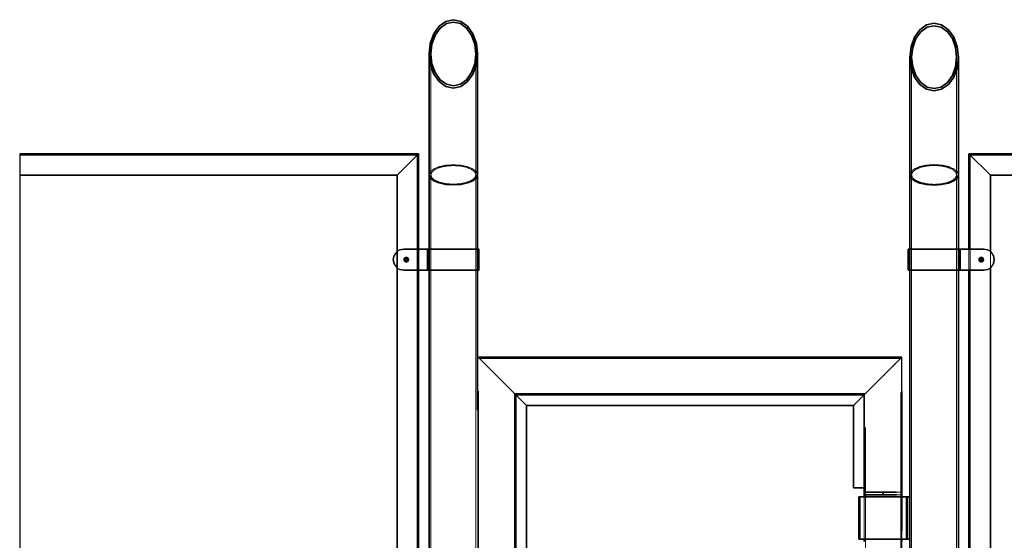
# Model space of a CAD drawing. Header units: millimetres. Extents: x 87190 to 157510, y -45248 to -22739.
# Tile 5 of 20: x 87373 to 89696, y -30860 to -29631. Entities that reach past the tile are written whole.
import ezdxf

# ---------------------------------------------------------------- set-up
doc = ezdxf.new("R2010")
doc.units = ezdxf.units.MM
doc.header["$LTSCALE"] = 5
for name, pattern in [('HIDDEN', [0.375, 0.25, -0.125]), ('XKITLINE00', [0]), ('XKITLINE01', [4, 1, -1, 1, -1])]:
    doc.linetypes.add(name, pattern=pattern)
doc.layers.add('S-NUEVA', color=3, linetype='Continuous', lineweight=35)
doc.layers.add('S-PRI-OCU', color=30, linetype='HIDDEN', lineweight=9)

msp = doc.modelspace()

# ---------------------------------------------------------------- linework, layer by layer
at = {"color": 3, "linetype": 'XKITLINE00'}
for p, q in [((88430.5, -29648.2), (88427.3, -29651.4)), ((89564.2, -29655.9), (89560.8, -29659.3)), ((88345.2, -29733.5), (88341.6, -29737.1)), ((88341.6, -29737.1), (88341.6, -29737.1)), ((89479.3, -29740.7), (89475.7, -29744.3)), ((89475.7, -29744.3), (89475.7, -29744.3)), ((88429.6, -29777.4), (88429.4, -29777.6))]:
    msp.add_line(p, q, dxfattribs=at)
at = {"ltscale": 5}
for p, q in [((87372.9, -29947.6), (87372.9, -30888)), ((89454.2, -32527.6), (89454.2, -30427.6))]:
    msp.add_line(p, q, dxfattribs=at)
at = {"linetype": 'XKITLINE00'}
for centre, start, end in [((88279.2, -30197.6), 112.5, 157.5), ((89646.8, -30197.6), 22.5, 67.5), ((88279.2, -30197.6), 202.5, 247.5), ((89646.8, -30197.6), 292.5, 337.5)]:
    msp.add_arc(centre, 25, start, end, dxfattribs=at)
at = {"color": 134, "linetype": 'XKITLINE01'}
for centre, start, end in [((88279.2, -30197.6), 112.5, 157.5), ((89646.8, -30197.6), 22.5, 67.5), ((88279.2, -30197.6), 202.5, 247.5), ((89646.8, -30197.6), 292.5, 337.5)]:
    msp.add_arc(centre, 25, start, end, dxfattribs=at)
at = {"color": 8, "linetype": 'Continuous'}
for points in [[(88291.9, -30197.9), (88278, -30195.5), (88277.9, -30195.8)], [(88291.9, -30197.9), (88278.1, -30195.2), (88278, -30195.5)], [(88291.9, -30197.9), (88278.2, -30194.8), (88278.1, -30195.2)], [(88291.9, -30197.9), (88278.4, -30194.5), (88278.2, -30194.8)], [(88291.9, -30197.9), (88278.5, -30194.2), (88278.4, -30194.5)], [(88291.9, -30197.9), (88278.7, -30193.9), (88278.5, -30194.2)], [(88291.9, -30197.9), (88278.9, -30193.6), (88278.7, -30193.9)], [(88291.9, -30197.9), (88279.1, -30193.3), (88278.9, -30193.6)], [(88291.9, -30197.9), (88279.3, -30193), (88279.1, -30193.3)], [(88291.9, -30197.9), (88279.5, -30192.8), (88279.3, -30193)], [(88291.9, -30197.9), (88279.8, -30192.5), (88279.5, -30192.8)], [(88291.9, -30197.9), (88280, -30192.3), (88279.8, -30192.5)], [(88291.9, -30197.9), (88280.3, -30192.1), (88280, -30192.3)], [(88291.9, -30197.9), (88280.5, -30191.9), (88280.3, -30192.1)], [(88291.9, -30197.9), (88280.8, -30191.7), (88280.5, -30191.9)], [(88291.9, -30197.9), (88281.1, -30191.5), (88280.8, -30191.7)], [(88291.9, -30197.9), (88281.4, -30191.3), (88281.1, -30191.5)], [(88291.9, -30197.9), (88281.7, -30191.1), (88281.4, -30191.3)], [(88291.9, -30197.9), (88282.1, -30191), (88281.7, -30191.1)], [(88291.9, -30197.9), (88282.4, -30190.9), (88282.1, -30191)], [(88291.9, -30197.9), (88282.7, -30190.8), (88282.4, -30190.9)], [(88291.9, -30197.9), (88283, -30190.7), (88282.7, -30190.8)], [(88291.9, -30197.9), (88283.4, -30190.6), (88283, -30190.7)], [(88291.9, -30197.9), (88283.7, -30190.5), (88283.4, -30190.6)], [(88291.9, -30197.9), (88284.1, -30190.5), (88283.7, -30190.5)], [(88291.9, -30197.9), (88284.4, -30190.5), (88284.1, -30190.5)], [(88291.9, -30197.9), (88284.8, -30190.5), (88284.4, -30190.5)], [(88291.9, -30197.9), (88285.1, -30190.5), (88284.8, -30190.5)], [(88291.9, -30197.9), (88285.5, -30190.5), (88285.1, -30190.5)], [(88291.9, -30197.9), (88285.8, -30190.5), (88285.5, -30190.5)], [(88291.9, -30197.9), (88286.2, -30190.6), (88285.8, -30190.5)], [(88291.9, -30197.9), (88286.5, -30190.7), (88286.2, -30190.6)], [(88291.9, -30197.9), (88286.8, -30190.8), (88286.5, -30190.7)], [(88291.9, -30197.9), (88287.2, -30190.9), (88286.8, -30190.8)], [(88291.9, -30197.9), (88287.5, -30191), (88287.2, -30190.9)], [(88291.9, -30197.9), (88287.8, -30191.1), (88287.5, -30191)], [(88291.9, -30197.9), (88288.1, -30191.3), (88287.8, -30191.1)], [(88291.9, -30197.9), (88288.4, -30191.5), (88288.1, -30191.3)], [(88291.9, -30197.9), (88288.7, -30191.7), (88288.4, -30191.5)], [(88291.9, -30197.9), (88289, -30191.9), (88288.7, -30191.7)], [(88291.9, -30197.9), (88289.3, -30192.1), (88289, -30191.9)], [(88291.9, -30197.9), (88289.5, -30192.3), (88289.3, -30192.1)], [(88291.9, -30197.9), (88289.8, -30192.5), (88289.5, -30192.3)], [(88291.9, -30197.9), (88290, -30192.8), (88289.8, -30192.5)], [(88291.9, -30197.9), (88290.3, -30193), (88290, -30192.8)], [(88291.9, -30197.9), (88290.5, -30193.3), (88290.3, -30193)], [(88291.9, -30197.9), (88290.7, -30193.6), (88290.5, -30193.3)], [(88291.9, -30197.9), (88290.9, -30193.9), (88290.7, -30193.6)], [(88291.9, -30197.9), (88291, -30194.2), (88290.9, -30193.9)], [(88291.9, -30197.9), (88291.2, -30194.5), (88291, -30194.2)], [(88291.9, -30197.9), (88291.3, -30194.8), (88291.2, -30194.5)], [(88291.9, -30197.9), (88291.5, -30195.2), (88291.3, -30194.8)], [(88291.9, -30197.9), (88291.6, -30195.5), (88291.5, -30195.2)], [(88291.9, -30197.9), (88291.7, -30195.8), (88291.6, -30195.5)], [(89634.1, -30197.2), (89642.6, -30190.6), (89642.3, -30190.5)], [(89634.1, -30197.2), (89642.3, -30190.5), (89641.9, -30190.5)], [(89634.1, -30197.2), (89641.9, -30190.5), (89641.6, -30190.5)], [(89634.1, -30197.2), (89641.6, -30190.5), (89641.2, -30190.5)], [(89634.1, -30197.2), (89641.2, -30190.5), (89640.9, -30190.5)], [(89634.1, -30197.2), (89640.9, -30190.5), (89640.5, -30190.5)], [(89634.1, -30197.2), (89640.5, -30190.5), (89640.2, -30190.5)], [(89634.1, -30197.2), (89640.2, -30190.5), (89639.8, -30190.6)], [(89634.1, -30197.2), (89643, -30190.7), (89642.6, -30190.6)], [(89634.1, -30197.2), (89639.8, -30190.6), (89639.5, -30190.7)], [(89634.1, -30197.2), (89643.3, -30190.8), (89643, -30190.7)], [(89634.1, -30197.2), (89639.5, -30190.7), (89639.2, -30190.8)], [(89634.1, -30197.2), (89643.6, -30190.9), (89643.3, -30190.8)], [(89634.1, -30197.2), (89639.2, -30190.8), (89638.8, -30190.9)], [(89634.1, -30197.2), (89644, -30191), (89643.6, -30190.9)], [(89634.1, -30197.2), (89638.8, -30190.9), (89638.5, -30191)], [(89634.1, -30197.2), (89644.3, -30191.1), (89644, -30191)], [(89634.1, -30197.2), (89638.5, -30191), (89638.2, -30191.1)], [(89634.1, -30197.2), (89644.6, -30191.3), (89644.3, -30191.1)], [(89634.1, -30197.2), (89638.2, -30191.1), (89637.9, -30191.3)], [(89634.1, -30197.2), (89644.9, -30191.5), (89644.6, -30191.3)], [(89634.1, -30197.2), (89637.9, -30191.3), (89637.6, -30191.5)], [(89634.1, -30197.2), (89645.2, -30191.7), (89644.9, -30191.5)], [(89634.1, -30197.2), (89637.6, -30191.5), (89637.3, -30191.7)], [(89634.1, -30197.2), (89645.5, -30191.9), (89645.2, -30191.7)], [(89634.1, -30197.2), (89637.3, -30191.7), (89637, -30191.9)], [(89634.1, -30197.2), (89645.7, -30192.1), (89645.5, -30191.9)], [(89634.1, -30197.2), (89637, -30191.9), (89636.7, -30192.1)], [(89634.1, -30197.2), (89646, -30192.3), (89645.7, -30192.1)], [(89634.1, -30197.2), (89636.7, -30192.1), (89636.5, -30192.3)], [(89634.1, -30197.2), (89646.3, -30192.5), (89646, -30192.3)], [(89634.1, -30197.2), (89636.5, -30192.3), (89636.2, -30192.5)], [(89634.1, -30197.2), (89646.5, -30192.8), (89646.3, -30192.5)], [(89634.1, -30197.2), (89636.2, -30192.5), (89636, -30192.8)], [(89634.1, -30197.2), (89646.7, -30193), (89646.5, -30192.8)], [(89634.1, -30197.2), (89636, -30192.8), (89635.7, -30193)], [(89634.1, -30197.2), (89646.9, -30193.3), (89646.7, -30193)], [(89634.1, -30197.2), (89635.7, -30193), (89635.5, -30193.3)], [(89634.1, -30197.2), (89647.1, -30193.6), (89646.9, -30193.3)], [(89634.1, -30197.2), (89635.5, -30193.3), (89635.3, -30193.6)], [(89634.1, -30197.2), (89647.3, -30193.9), (89647.1, -30193.6)], [(89634.1, -30197.2), (89635.3, -30193.6), (89635.1, -30193.9)], [(89634.1, -30197.2), (89647.5, -30194.2), (89647.3, -30193.9)], [(89634.1, -30197.2), (89635.1, -30193.9), (89635, -30194.2)], [(89634.1, -30197.2), (89647.7, -30194.5), (89647.5, -30194.2)], [(89634.1, -30197.2), (89635, -30194.2), (89634.8, -30194.5)], [(89634.1, -30197.2), (89647.8, -30194.8), (89647.7, -30194.5)], [(89634.1, -30197.2), (89634.8, -30194.5), (89634.7, -30194.8)], [(89634.1, -30197.2), (89647.9, -30195.2), (89647.8, -30194.8)], [(89634.1, -30197.2), (89634.7, -30194.8), (89634.5, -30195.2)], [(89634.1, -30197.2), (89648, -30195.5), (89647.9, -30195.2)], [(89634.1, -30197.2), (89634.5, -30195.2), (89634.4, -30195.5)], [(89634.1, -30197.2), (89648.1, -30195.8), (89648, -30195.5)], [(89634.1, -30197.2), (89634.4, -30195.5), (89634.3, -30195.8)], [(88291.9, -30197.9), (88277.8, -30196.2), (88277.7, -30196.5)], [(88291.9, -30197.9), (88277.7, -30196.5), (88277.7, -30196.9)], [(88291.9, -30197.9), (88277.7, -30196.9), (88277.7, -30197.2)], [(88291.9, -30197.9), (88277.7, -30197.2), (88277.7, -30197.6)], [(88291.9, -30197.9), (88277.7, -30197.6), (88277.7, -30197.9)], [(88291.9, -30197.9), (88277.7, -30197.9), (88277.7, -30198.2)], [(88291.9, -30197.9), (88277.7, -30198.2), (88277.7, -30198.6)], [(88291.9, -30197.9), (88277.7, -30198.6), (88277.8, -30198.9)], [(88291.9, -30197.9), (88277.9, -30195.8), (88277.8, -30196.2)], [(88291.9, -30197.9), (88277.8, -30198.9), (88277.9, -30199.3)], [(88291.9, -30197.9), (88277.9, -30199.3), (88278, -30199.6)], [(88291.9, -30197.9), (88278, -30199.6), (88278.1, -30199.9)], [(88291.9, -30197.9), (88278.1, -30199.9), (88278.2, -30200.3)], [(88291.9, -30197.9), (88278.2, -30200.3), (88278.4, -30200.6)], [(88291.9, -30197.9), (88278.4, -30200.6), (88278.5, -30200.9)], [(88291.9, -30197.9), (88278.5, -30200.9), (88278.7, -30201.2)], [(88291.9, -30197.9), (88278.7, -30201.2), (88278.9, -30201.5)], [(88291.9, -30197.9), (88278.9, -30201.5), (88279.1, -30201.8)], [(88291.9, -30197.9), (88279.1, -30201.8), (88279.3, -30202.1)], [(88291.9, -30197.9), (88279.3, -30202.1), (88279.5, -30202.3)], [(88291.9, -30197.9), (88279.5, -30202.3), (88279.8, -30202.6)], [(88291.9, -30197.9), (88279.8, -30202.6), (88280, -30202.8)], [(88291.9, -30197.9), (88280, -30202.8), (88280.3, -30203)], [(88291.9, -30197.9), (88280.3, -30203), (88280.5, -30203.3)], [(88291.9, -30197.9), (88280.5, -30203.3), (88280.8, -30203.5)], [(88291.9, -30197.9), (88280.8, -30203.5), (88281.1, -30203.6)], [(88291.9, -30197.9), (88281.1, -30203.6), (88281.4, -30203.8)], [(88291.9, -30197.9), (88281.4, -30203.8), (88281.7, -30204)], [(88291.9, -30197.9), (88281.7, -30204), (88282.1, -30204.1)], [(88291.9, -30197.9), (88282.1, -30204.1), (88282.4, -30204.2)], [(88291.9, -30197.9), (88282.4, -30204.2), (88282.7, -30204.3)], [(88291.9, -30197.9), (88282.7, -30204.3), (88283, -30204.4)], [(88291.9, -30197.9), (88283, -30204.4), (88283.4, -30204.5)], [(88291.9, -30197.9), (88283.4, -30204.5), (88283.7, -30204.6)], [(88291.9, -30197.9), (88283.7, -30204.6), (88284.1, -30204.6)], [(88291.9, -30197.9), (88284.1, -30204.6), (88284.4, -30204.6)], [(88291.9, -30197.9), (88284.4, -30204.6), (88284.8, -30204.7)], [(88291.9, -30197.9), (88284.8, -30204.7), (88285.1, -30204.6)], [(88291.9, -30197.9), (88285.1, -30204.6), (88285.5, -30204.6)], [(88291.9, -30197.9), (88285.5, -30204.6), (88285.8, -30204.6)], [(88291.9, -30197.9), (88285.8, -30204.6), (88286.2, -30204.5)], [(88291.9, -30197.9), (88286.2, -30204.5), (88286.5, -30204.4)], [(88291.9, -30197.9), (88286.5, -30204.4), (88286.8, -30204.3)], [(88291.9, -30197.9), (88286.8, -30204.3), (88287.2, -30204.2)], [(88291.9, -30197.9), (88287.2, -30204.2), (88287.5, -30204.1)], [(88291.9, -30197.9), (88287.5, -30204.1), (88287.8, -30204)], [(88291.9, -30197.9), (88287.8, -30204), (88288.1, -30203.8)], [(88291.9, -30197.9), (88288.1, -30203.8), (88288.4, -30203.6)], [(88291.9, -30197.9), (88288.4, -30203.6), (88288.7, -30203.5)], [(88291.9, -30197.9), (88288.7, -30203.5), (88289, -30203.3)], [(88291.9, -30197.9), (88289, -30203.3), (88289.3, -30203)], [(88291.9, -30197.9), (88289.3, -30203), (88289.5, -30202.8)], [(88291.9, -30197.9), (88289.5, -30202.8), (88289.8, -30202.6)], [(88291.9, -30197.9), (88289.8, -30202.6), (88290, -30202.3)], [(88291.9, -30197.9), (88290, -30202.3), (88290.3, -30202.1)], [(88291.9, -30197.9), (88290.3, -30202.1), (88290.5, -30201.8)], [(88291.9, -30197.9), (88290.5, -30201.8), (88290.7, -30201.5)], [(88291.9, -30197.9), (88290.7, -30201.5), (88290.9, -30201.2)], [(88291.9, -30197.9), (88290.9, -30201.2), (88291, -30200.9)], [(88291.9, -30197.9), (88291, -30200.9), (88291.2, -30200.6)], [(88291.9, -30197.9), (88291.2, -30200.6), (88291.3, -30200.3)], [(88291.9, -30197.9), (88291.3, -30200.3), (88291.5, -30199.9)], [(88291.9, -30197.9), (88291.5, -30199.9), (88291.6, -30199.6)], [(88291.9, -30197.9), (88291.6, -30199.6), (88291.7, -30199.3)], [(88291.9, -30197.9), (88291.7, -30196.2), (88291.7, -30195.8)], [(88291.9, -30197.9), (88291.8, -30196.5), (88291.7, -30196.2)], [(88291.9, -30197.9), (88291.7, -30199.3), (88291.7, -30198.9)], [(88291.9, -30197.9), (88291.7, -30198.9), (88291.8, -30198.6)], [(88291.9, -30197.9), (88291.8, -30196.9), (88291.8, -30196.5)], [(88291.9, -30197.9), (88291.9, -30197.2), (88291.8, -30196.9)], [(88291.9, -30197.9), (88291.8, -30198.6), (88291.8, -30198.2)], [(88291.9, -30197.9), (88291.9, -30197.6), (88291.9, -30197.2)], [(89634.1, -30197.2), (89648.2, -30196.2), (89648.1, -30195.8)], [(89634.1, -30197.2), (89634.3, -30195.8), (89634.3, -30196.2)], [(89634.1, -30197.2), (89648.3, -30196.5), (89648.2, -30196.2)], [(89634.1, -30197.2), (89634.3, -30196.2), (89634.2, -30196.5)], [(89634.1, -30197.2), (89648.3, -30196.9), (89648.3, -30196.5)], [(89634.1, -30197.2), (89634.2, -30196.5), (89634.2, -30196.9)], [(89634.1, -30197.2), (89648.3, -30197.2), (89648.3, -30196.9)], [(89634.1, -30197.2), (89634.1, -30197.6), (89634.1, -30197.9)], [(89634.1, -30197.2), (89634.1, -30197.9), (89634.2, -30198.2)], [(89634.1, -30197.2), (89634.2, -30198.2), (89634.2, -30198.6)], [(89634.1, -30197.2), (89634.2, -30198.6), (89634.3, -30198.9)], [(89634.1, -30197.2), (89634.3, -30198.9), (89634.3, -30199.3)], [(89634.1, -30197.2), (89634.3, -30199.3), (89634.4, -30199.6)], [(89634.1, -30197.2), (89634.4, -30199.6), (89634.5, -30199.9)], [(89634.1, -30197.2), (89634.5, -30199.9), (89634.7, -30200.3)], [(89634.1, -30197.2), (89634.7, -30200.3), (89634.8, -30200.6)], [(89634.1, -30197.2), (89634.8, -30200.6), (89635, -30200.9)], [(89634.1, -30197.2), (89635, -30200.9), (89635.1, -30201.2)], [(89634.1, -30197.2), (89635.1, -30201.2), (89635.3, -30201.5)], [(89634.1, -30197.2), (89635.3, -30201.5), (89635.5, -30201.8)], [(89634.1, -30197.2), (89635.5, -30201.8), (89635.7, -30202.1)], [(89634.1, -30197.2), (89635.7, -30202.1), (89636, -30202.3)], [(89634.1, -30197.2), (89636, -30202.3), (89636.2, -30202.6)], [(89634.1, -30197.2), (89636.2, -30202.6), (89636.5, -30202.8)], [(89634.1, -30197.2), (89636.5, -30202.8), (89636.7, -30203)], [(89634.1, -30197.2), (89636.7, -30203), (89637, -30203.3)], [(89634.1, -30197.2), (89637, -30203.3), (89637.3, -30203.5)], [(89634.1, -30197.2), (89637.3, -30203.5), (89637.6, -30203.6)], [(89634.1, -30197.2), (89637.6, -30203.6), (89637.9, -30203.8)], [(89634.1, -30197.2), (89637.9, -30203.8), (89638.2, -30204)], [(89634.1, -30197.2), (89638.2, -30204), (89638.5, -30204.1)], [(89634.1, -30197.2), (89638.5, -30204.1), (89638.8, -30204.2)], [(89634.1, -30197.2), (89638.8, -30204.2), (89639.2, -30204.3)], [(89634.1, -30197.2), (89639.2, -30204.3), (89639.5, -30204.4)], [(89634.1, -30197.2), (89639.5, -30204.4), (89639.8, -30204.5)], [(89634.1, -30197.2), (89639.8, -30204.5), (89640.2, -30204.6)], [(89634.1, -30197.2), (89640.2, -30204.6), (89640.5, -30204.6)], [(89634.1, -30197.2), (89640.5, -30204.6), (89640.9, -30204.6)], [(89634.1, -30197.2), (89640.9, -30204.6), (89641.2, -30204.7)], [(89634.1, -30197.2), (89641.2, -30204.7), (89641.6, -30204.6)], [(89634.1, -30197.2), (89641.6, -30204.6), (89641.9, -30204.6)], [(89634.1, -30197.2), (89641.9, -30204.6), (89642.3, -30204.6)], [(89634.1, -30197.2), (89642.3, -30204.6), (89642.6, -30204.5)], [(89634.1, -30197.2), (89642.6, -30204.5), (89643, -30204.4)], [(89634.1, -30197.2), (89643, -30204.4), (89643.3, -30204.3)], [(89634.1, -30197.2), (89643.3, -30204.3), (89643.6, -30204.2)], [(89634.1, -30197.2), (89643.6, -30204.2), (89644, -30204.1)], [(89634.1, -30197.2), (89644, -30204.1), (89644.3, -30204)], [(89634.1, -30197.2), (89644.3, -30204), (89644.6, -30203.8)], [(89634.1, -30197.2), (89644.6, -30203.8), (89644.9, -30203.6)], [(89634.1, -30197.2), (89644.9, -30203.6), (89645.2, -30203.5)], [(89634.1, -30197.2), (89645.2, -30203.5), (89645.5, -30203.3)], [(89634.1, -30197.2), (89645.5, -30203.3), (89645.7, -30203)], [(89634.1, -30197.2), (89645.7, -30203), (89646, -30202.8)], [(89634.1, -30197.2), (89646, -30202.8), (89646.3, -30202.6)], [(89634.1, -30197.2), (89646.3, -30202.6), (89646.5, -30202.3)], [(89634.1, -30197.2), (89646.5, -30202.3), (89646.7, -30202.1)], [(89634.1, -30197.2), (89646.7, -30202.1), (89646.9, -30201.8)], [(89634.1, -30197.2), (89646.9, -30201.8), (89647.1, -30201.5)], [(89634.1, -30197.2), (89647.1, -30201.5), (89647.3, -30201.2)], [(89634.1, -30197.2), (89647.3, -30201.2), (89647.5, -30200.9)], [(89634.1, -30197.2), (89647.5, -30200.9), (89647.7, -30200.6)], [(89634.1, -30197.2), (89647.7, -30200.6), (89647.8, -30200.3)], [(89634.1, -30197.2), (89647.8, -30200.3), (89647.9, -30199.9)], [(89634.1, -30197.2), (89647.9, -30199.9), (89648, -30199.6)], [(89634.1, -30197.2), (89648, -30199.6), (89648.1, -30199.3)], [(89634.1, -30197.2), (89648.1, -30199.3), (89648.2, -30198.9)], [(89634.1, -30197.2), (89648.2, -30198.9), (89648.3, -30198.6)], [(89634.1, -30197.2), (89648.3, -30198.6), (89648.3, -30198.2)], [(89634.1, -30197.2), (89648.3, -30198.2), (89648.3, -30197.9)], [(89634.1, -30197.2), (89648.3, -30197.9), (89648.3, -30197.6)], [(89634.1, -30197.2), (89648.3, -30197.6), (89648.3, -30197.2)]]:
    msp.add_solid(points, dxfattribs=at)
at = {"layer": 'S-NUEVA'}
for p, q in [((88378.3, -29635.3), (88362.3, -29646.8)), ((88395.9, -29631.3), (88378.3, -29635.3)), ((88379.5, -29640.7), (88395.9, -29637)), ((88413.6, -29635.3), (88395.9, -29631.3)), ((88395.9, -29637), (88412.4, -29640.7)), ((88429.5, -29646.8), (88413.6, -29635.3)), ((88362.3, -29646.8), (88349.7, -29664.6)), ((88352.9, -29668), (88364.7, -29651.3)), ((88364.7, -29651.3), (88379.5, -29640.7)), ((88412.4, -29640.7), (88427.2, -29651.3)), ((88427.2, -29651.3), (88438.9, -29668)), ((88442.2, -29664.6), (88429.5, -29646.8)), ((89496.5, -29655.2), (89483.9, -29672.8)), ((89487.1, -29676.1), (89498.9, -29659.7)), ((89512.4, -29643.8), (89496.5, -29655.2)), ((89498.9, -29659.7), (89513.7, -29649.1)), ((89530.1, -29639.9), (89512.4, -29643.8)), ((89513.7, -29649.1), (89530.1, -29645.5)), ((89547.8, -29643.8), (89530.1, -29639.9)), ((89530.1, -29645.5), (89546.5, -29649.1)), ((89546.5, -29649.1), (89561.3, -29659.7)), ((89563.7, -29655.2), (89547.8, -29643.8)), ((89561.3, -29659.7), (89573.1, -29676.1)), ((89576.3, -29672.8), (89563.7, -29655.2)), ((88349.7, -29664.6), (88341.6, -29687.2)), ((88345.4, -29688.9), (88352.9, -29668)), ((88438.9, -29668), (88446.5, -29688.9)), ((88450.3, -29687.2), (88442.2, -29664.6)), ((89483.9, -29672.8), (89475.7, -29695)), ((89479.5, -29696.8), (89487.1, -29676.1)), ((89573.1, -29676.1), (89580.6, -29696.8)), ((89584.4, -29695), (89576.3, -29672.8)), ((88341.6, -29687.2), (88338.8, -29712.1)), ((88342.8, -29712.1), (88345.4, -29688.9)), ((88446.5, -29688.9), (88449.1, -29712.1)), ((88453.1, -29712.1), (88450.3, -29687.2)), ((89475.7, -29695), (89472.9, -29719.7)), ((89476.9, -29719.7), (89479.5, -29696.8)), ((89580.6, -29696.8), (89583.2, -29719.7)), ((89587.2, -29719.7), (89584.4, -29695)), ((88338.8, -29997.6), (88338.8, -29712.1)), ((88338.8, -29712.1), (88341.6, -29737.1)), ((88345.4, -29735.4), (88342.8, -29712.1)), ((88449.1, -29712.1), (88446.5, -29735.4)), ((88450.3, -29737.1), (88453.1, -29712.1)), ((88453.1, -29997.6), (88453.1, -29712.1)), ((89472.9, -29997.6), (89472.9, -29719.7)), ((89472.9, -29719.7), (89475.7, -29744.3)), ((89479.5, -29742.6), (89476.9, -29719.7)), ((89583.2, -29719.7), (89580.6, -29742.6)), ((89584.4, -29744.3), (89587.2, -29719.7)), ((89587.2, -29997.6), (89587.2, -29719.7)), ((88341.6, -29737.1), (88349.7, -29759.6)), ((88352.9, -29756.3), (88345.4, -29735.4)), ((88446.5, -29735.4), (88438.9, -29756.3)), ((88442.2, -29759.7), (88450.3, -29737.1)), ((89475.7, -29744.3), (89483.9, -29766.6)), ((89487.1, -29763.3), (89479.5, -29742.6)), ((89580.6, -29742.6), (89573.1, -29763.3)), ((89576.3, -29766.6), (89584.4, -29744.3)), ((88349.7, -29759.6), (88362.3, -29777.5)), ((88364.7, -29773), (88352.9, -29756.3)), ((88362.3, -29777.5), (88378.3, -29789)), ((88379.5, -29783.6), (88364.7, -29773)), ((88427.2, -29773), (88412.4, -29783.6)), ((88413.6, -29789), (88429.5, -29777.5)), ((88438.9, -29756.3), (88427.2, -29773)), ((88429.5, -29777.5), (88442.2, -29759.7)), ((89483.9, -29766.6), (89496.5, -29784.2)), ((89498.9, -29779.7), (89487.1, -29763.3)), ((89573.1, -29763.3), (89561.3, -29779.7)), ((89563.7, -29784.2), (89576.3, -29766.6)), ((88378.3, -29789), (88395.9, -29793)), ((88395.9, -29787.3), (88379.5, -29783.6)), ((88412.4, -29783.6), (88395.9, -29787.3)), ((88395.9, -29793), (88413.6, -29789)), ((89496.5, -29784.2), (89512.4, -29795.5)), ((89513.7, -29790.2), (89498.9, -29779.7)), ((89512.4, -29795.5), (89530.1, -29799.4)), ((89530.1, -29793.9), (89513.7, -29790.2)), ((89546.5, -29790.2), (89530.1, -29793.9)), ((89530.1, -29799.4), (89547.8, -29795.5)), ((89561.3, -29779.7), (89546.5, -29790.2)), ((89547.8, -29795.5), (89563.7, -29784.2)), ((88313.8, -29947.6), (87372.9, -29947.6)), ((88313.8, -29947.6), (88263, -29998.4)), ((88313.8, -29947.6), (88263, -29998.4)), ((88313.8, -29947.6), (88313.8, -30802.6)), ((89612.2, -29947.6), (89663, -29998.4)), ((89612.2, -29947.6), (90779.9, -29947.6)), ((89612.2, -29947.6), (89663, -29998.4)), ((89612.2, -29947.6), (89612.2, -30172.6)), ((88263, -29998.4), (87372.9, -29998.4)), ((88263, -29998.4), (88263, -30796.2)), ((88338.8, -29997.6), (88338.8, -30602.6)), ((88341.6, -30004.9), (88338.8, -29997.6)), ((88341.6, -30004.9), (88349.7, -30011.5)), ((88450.3, -30004.9), (88442.2, -30011.5)), ((88453.1, -29997.6), (88450.3, -30004.9)), ((88453.1, -29997.6), (88453.1, -30552.6)), ((89472.9, -29997.6), (89472.9, -31717.4)), ((89475.7, -30005), (89472.9, -29997.6)), ((89475.7, -30005), (89483.9, -30011.7)), ((89584.5, -30005), (89576.3, -30011.7)), ((89587.2, -29997.6), (89584.5, -30005)), ((89587.2, -29997.6), (89587.2, -32566.5)), ((89663, -29998.4), (90779.9, -29998.4)), ((89663, -29998.4), (89663, -30178.5)), ((88362.3, -30016.7), (88349.7, -30011.5)), ((88378.3, -30020.1), (88362.3, -30016.7)), ((88395.9, -30021.2), (88378.3, -30020.1)), ((88413.6, -30020.1), (88395.9, -30021.2)), ((88429.5, -30016.7), (88413.6, -30020.1)), ((88442.2, -30011.5), (88429.5, -30016.7)), ((89496.5, -30017.1), (89483.9, -30011.7)), ((89512.4, -30020.5), (89496.5, -30017.1)), ((89530.1, -30021.7), (89512.4, -30020.5)), ((89547.8, -30020.5), (89530.1, -30021.7)), ((89563.7, -30017.1), (89547.8, -30020.5)), ((89576.3, -30011.7), (89563.7, -30017.1)), ((89663, -30216.6), (89663, -30796.6)), ((89612.2, -30222.6), (89612.2, -30802.6)), ((88543.1, -30516.5), (88454.2, -30427.6)), ((88454.2, -30427.6), (89454.2, -30427.6)), ((88454.2, -30427.6), (88543.1, -30516.5)), ((89454.2, -30427.6), (89365.3, -30516.5)), ((89454.2, -30427.6), (89441.2, -30440.6)), ((89441.2, -30440.6), (89426.7, -30455)), ((89426.7, -30455), (89392.7, -30489)), ((89378.3, -30503.4), (89392.7, -30489)), ((88454.2, -30508), (88454.2, -30813)), ((88543.1, -31527.9), (88543.1, -30516.4)), ((88543.1, -30516.5), (88568.5, -30541.9)), ((88568.5, -30541.9), (88543.1, -30516.5)), ((88543.1, -30516.5), (89365.3, -30516.5)), ((89365.3, -30516.5), (89339.9, -30541.9)), ((89365.3, -30516.5), (89339.9, -30541.9)), ((89365.3, -30516.5), (89378.3, -30503.4)), ((89365.3, -30516.5), (89365.3, -30736.4)), ((89454.2, -30508), (89454.2, -30837.9)), ((89339.9, -30541.9), (88568.5, -30541.9)), ((88568.5, -30541.9), (88568.5, -31502.5)), ((89339.9, -30541.9), (89339.9, -30736.4)), ((88338.8, -30602.6), (88338.8, -31082.6)), ((89365.3, -30736.4), (89339.9, -30736.4)), ((89365.2, -30752.4), (89365.2, -30746.4)), ((89409.7, -30746.4), (89365.2, -30746.4)), ((89409.7, -30752.4), (89365.2, -30752.4)), ((89365.3, -30736.4), (89365.3, -30746.4)), ((89365.3, -30752.4), (89365.3, -30757.4)), ((89409.7, -30752.4), (89409.7, -30746.4)), ((89426.7, -30746.4), (89409.7, -30746.4)), ((89409.7, -30752.4), (89409.7, -30752.4)), ((89409.7, -30752.4), (89426.7, -30752.4)), ((89441.1, -30746.4), (89426.7, -30746.4)), ((89441.1, -30752.4), (89426.7, -30752.4)), ((89352.5, -30857.4), (89352.5, -30757.4)), ((89352.5, -30757.4), (89466.8, -30757.4)), ((89466.8, -30857.4), (89466.8, -30757.4)), ((89472.9, -30757.4), (89466.9, -30757.4)), ((89466.9, -30857.4), (89466.9, -30757.4)), ((89472.9, -30757.4), (89472.9, -30757.4)), ((89472.9, -30757.4), (89472.9, -30857.4)), ((88454.2, -30813), (88454.2, -31293)), ((89466.8, -30857.4), (89352.5, -30857.4)), ((89365.3, -30857.4), (89365.3, -30862.4)), ((89454.2, -30857.4), (89454.2, -30862.4)), ((89472.9, -30857.4), (89466.9, -30857.4)), ((89472.9, -30857.4), (89472.9, -30857.4))]:
    msp.add_line(p, q, dxfattribs=at)
at = {"layer": 'S-NUEVA', "linetype": 'XKITLINE00'}
for p, q in [((88256.1, -30188), (88254.2, -30197.6)), ((88279.2, -30172.6), (88269.6, -30174.5)), ((88334.8, -30172.6), (88279.2, -30172.6)), ((88334.8, -30172.6), (88456, -30172.6)), ((88334.8, -30222.6), (88334.8, -30172.6)), ((89468.9, -30172.6), (89468.9, -30172.6)), ((89468.9, -30172.6), (89591.2, -30172.6)), ((89468.9, -30222.6), (89468.9, -30172.6)), ((89591.2, -30172.6), (89591.2, -30172.6)), ((89591.2, -30172.6), (89646.8, -30172.6)), ((89591.2, -30222.6), (89591.2, -30172.6)), ((89591.2, -30172.6), (89591.2, -30222.6)), ((89656.4, -30174.5), (89646.8, -30172.6)), ((89671.8, -30197.6), (89669.9, -30188)), ((88254.2, -30197.6), (88254.2, -30197.6)), ((88254.2, -30197.6), (88256.1, -30207.1)), ((89669.9, -30207.1), (89671.8, -30197.6)), ((89671.8, -30197.6), (89671.8, -30197.6)), ((88269.6, -30220.7), (88279.2, -30222.6)), ((88279.2, -30222.6), (88334.8, -30222.6)), ((88415.6, -30222.6), (88334.8, -30222.6)), ((88454.1, -30222.6), (88415.6, -30222.6)), ((88456, -30222.6), (88454.1, -30222.6)), ((89468.9, -30222.6), (89468.9, -30222.6)), ((89468.9, -30222.6), (89591.2, -30222.6)), ((89591.2, -30222.6), (89591.2, -30222.6)), ((89646.8, -30222.6), (89591.2, -30222.6)), ((89646.8, -30222.6), (89656.4, -30220.7)), ((89646.8, -30222.6), (89646.8, -30222.6)), ((88263, -30796.2), (88263, -31238.9)), ((89663, -30796.2), (89663, -31228.5)), ((88313.8, -30802.6), (88313.8, -31232.6)), ((89612.2, -30802.6), (89612.2, -31222.6))]:
    msp.add_line(p, q, dxfattribs=at)
at = {"layer": 'S-PRI-OCU'}
for p, q in [((88342.8, -29712.1), (88342.8, -29997.6)), ((88449.1, -29712.1), (88449.1, -29997.6)), ((89476.9, -29719.7), (89476.9, -29997.6)), ((89583.2, -29719.7), (89583.2, -29997.6)), ((87372.9, -29950.7), (88310.7, -29950.7)), ((88310.7, -29950.7), (88310.7, -32544.4)), ((89615.4, -29950.7), (90779.9, -29950.7)), ((89615.4, -29950.7), (89615.4, -32544.4)), ((88341.6, -29990.2), (88349.7, -29983.6)), ((88345.4, -29990.8), (88352.9, -29984.6)), ((88349.7, -29983.6), (88362.3, -29978.4)), ((88352.9, -29984.6), (88364.7, -29979.7)), ((88362.3, -29978.4), (88378.3, -29975)), ((88364.7, -29979.7), (88379.5, -29976.6)), ((88378.3, -29975), (88395.9, -29973.9)), ((88379.5, -29976.6), (88395.9, -29975.5)), ((88395.9, -29973.9), (88413.6, -29975)), ((88395.9, -29975.5), (88412.4, -29976.6)), ((88412.4, -29976.6), (88427.2, -29979.7)), ((88413.6, -29975), (88429.5, -29978.4)), ((88427.2, -29979.7), (88438.9, -29984.6)), ((88429.5, -29978.4), (88442.2, -29983.6)), ((88438.9, -29984.6), (88446.5, -29990.8)), ((88442.2, -29983.6), (88450.3, -29990.2)), ((89475.7, -29990.1), (89483.9, -29983.4)), ((89479.5, -29990.6), (89487.1, -29984.4)), ((89483.9, -29983.4), (89496.5, -29978)), ((89487.1, -29984.4), (89498.9, -29979.4)), ((89496.5, -29978), (89512.4, -29974.6)), ((89498.9, -29979.4), (89513.7, -29976.2)), ((89512.4, -29974.6), (89530.1, -29973.4)), ((89513.7, -29976.2), (89530.1, -29975.1)), ((89530.1, -29973.4), (89547.8, -29974.6)), ((89530.1, -29975.1), (89546.5, -29976.2)), ((89546.5, -29976.2), (89561.3, -29979.4)), ((89547.8, -29974.6), (89563.7, -29978)), ((89561.3, -29979.4), (89573.1, -29984.4)), ((89563.7, -29978), (89576.3, -29983.4)), ((89573.1, -29984.4), (89580.6, -29990.6)), ((89576.3, -29983.4), (89584.5, -29990.1)), ((88338.8, -29997.6), (88341.6, -29990.2)), ((88342.8, -29997.6), (88345.4, -29990.8)), ((88342.8, -29997.6), (88345.4, -30004.4)), ((88342.8, -29997.6), (88342.8, -32585.6)), ((88352.9, -30010.5), (88345.4, -30004.4)), ((88446.5, -30004.4), (88438.9, -30010.5)), ((88446.5, -29990.8), (88449.1, -29997.6)), ((88449.1, -29997.6), (88446.5, -30004.4)), ((88449.1, -29997.6), (88449.1, -32585.6)), ((88450.3, -29990.2), (88453.1, -29997.6)), ((89472.9, -29997.6), (89475.7, -29990.1)), ((89476.9, -29997.6), (89479.5, -29990.6)), ((89476.9, -29997.6), (89479.5, -30004.5)), ((89476.9, -29997.6), (89476.9, -32585.6)), ((89487.1, -30010.7), (89479.5, -30004.5)), ((89580.6, -30004.5), (89573.1, -30010.7)), ((89580.6, -29990.6), (89583.2, -29997.6)), ((89583.2, -29997.6), (89580.6, -30004.5)), ((89583.2, -29997.6), (89583.2, -32585.6)), ((89584.5, -29990.1), (89587.2, -29997.6)), ((88364.7, -30015.4), (88352.9, -30010.5)), ((88379.5, -30018.5), (88364.7, -30015.4)), ((88395.9, -30019.6), (88379.5, -30018.5)), ((88412.4, -30018.5), (88395.9, -30019.6)), ((88427.2, -30015.4), (88412.4, -30018.5)), ((88438.9, -30010.5), (88427.2, -30015.4)), ((89498.9, -30015.7), (89487.1, -30010.7)), ((89513.7, -30018.9), (89498.9, -30015.7)), ((89530.1, -30020), (89513.7, -30018.9)), ((89546.5, -30018.9), (89530.1, -30020)), ((89561.3, -30015.7), (89546.5, -30018.9)), ((89573.1, -30010.7), (89561.3, -30015.7)), ((88254.2, -30197.6), (88256.1, -30188)), ((88263, -30178.9), (88263, -30216.2)), ((88269.6, -30174.5), (88279.2, -30172.6)), ((88313.8, -30172.6), (88313.8, -30222.6)), ((88334.8, -30172.6), (88334.8, -30172.6)), ((88334.8, -30222.6), (88334.8, -30172.6)), ((88334.8, -30222.6), (88334.8, -30172.6)), ((88334.8, -30222.6), (88334.8, -30172.6)), ((88337.8, -30172.6), (88337.7, -30172.6)), ((88337.8, -30172.6), (88337.8, -30172.6)), ((88337.8, -30172.6), (88337.8, -30222.6)), ((88338.8, -30172.6), (88338.8, -30222.6)), ((88397, -30172.6), (88397, -30172.6)), ((88453.1, -30172.6), (88453.1, -30222.6)), ((88454.1, -30222.6), (88454.1, -30172.6)), ((88454.1, -30172.6), (88454.1, -30172.6)), ((88454.1, -30172.6), (88454.1, -30172.6)), ((88454.2, -30172.6), (88454.2, -30222.6)), ((88457.1, -30172.6), (88456, -30172.6)), ((88456, -30172.6), (88457.1, -30172.6)), ((88457.1, -30172.6), (88457.1, -30222.6)), ((88457.1, -30222.6), (88457.1, -30172.6)), ((89468.9, -30222.6), (89468.9, -30172.6)), ((89471.9, -30172.6), (89471.9, -30172.6)), ((89471.9, -30172.6), (89471.9, -30222.6)), ((89472.9, -30172.6), (89472.9, -30222.6)), ((89587.2, -30172.6), (89587.2, -30222.6)), ((89588.2, -30222.6), (89588.2, -30172.6)), ((89591.2, -30222.6), (89591.2, -30172.6)), ((89591.2, -30222.6), (89591.2, -30172.6)), ((89612.2, -30172.6), (89612.2, -30222.6)), ((89646.8, -30172.6), (89656.4, -30174.5)), ((89663, -30178.9), (89663, -30216.2)), ((89669.9, -30188), (89671.8, -30197.6)), ((88256.1, -30207.1), (88254.2, -30197.6)), ((89671.8, -30197.6), (89669.9, -30207.1)), ((88279.2, -30222.6), (88269.6, -30220.7)), ((88334.8, -30222.6), (88334.8, -30222.6)), ((88337.8, -30222.6), (88337.8, -30222.6)), ((88394.8, -30222.6), (88394.8, -30222.6)), ((88397, -30222.6), (88397, -30222.6)), ((88415.6, -30222.6), (88445.6, -30222.6)), ((88454.1, -30222.6), (88454.1, -30222.6)), ((88454.1, -30222.6), (88454.1, -30222.6)), ((88457.1, -30222.6), (88456, -30222.6)), ((89471.9, -30222.6), (89471.9, -30222.6)), ((89656.4, -30220.7), (89646.8, -30222.6)), ((88457.2, -30430.6), (89451.2, -30430.6)), ((89451.2, -30430.6), (89392.7, -30489)), ((88540.1, -30513.4), (88540.1, -32441.7)), ((88540.1, -30513.5), (89368.3, -30513.5)), ((88543.1, -30516.5), (88543.1, -31357.4)), ((89365.3, -30516.5), (89365.3, -30736.4)), ((89451.2, -30511), (89451.2, -32524.6)), ((89368.3, -30593.9), (89368.3, -32441.7)), ((89339.9, -30736.4), (89365.3, -30736.4)), ((89392.7, -30752.4), (89365.2, -30752.4)), ((89365.3, -30746.4), (89365.3, -30752.4)), ((89409.7, -30752.4), (89409.7, -30746.4)), ((89409.7, -30746.4), (89409.7, -30746.4)), ((89409.7, -30746.4), (89426.7, -30746.4)), ((89409.7, -30752.4), (89409.7, -30752.4)), ((89409.7, -30752.4), (89409.7, -30752.4)), ((89426.7, -30746.4), (89426.7, -30746.4)), ((89426.7, -30746.4), (89441.1, -30746.4)), ((89426.7, -30752.4), (89426.7, -30752.4)), ((89454.1, -30746.4), (89441.1, -30746.4)), ((89454.1, -30752.4), (89441.1, -30752.4)), ((89454.1, -30752.4), (89454.1, -30746.4)), ((89355.5, -30857.4), (89355.5, -30757.4)), ((89365.3, -30757.4), (89365.3, -30857.4)), ((89454.2, -30757.4), (89454.2, -30857.4)), ((89463.8, -30857.4), (89463.8, -30757.4)), ((89466.9, -30757.4), (89466.9, -30857.4)), ((89472.9, -30857.4), (89472.9, -30757.4))]:
    msp.add_line(p, q, dxfattribs=at)

doc.saveas('drawing.dxf')
